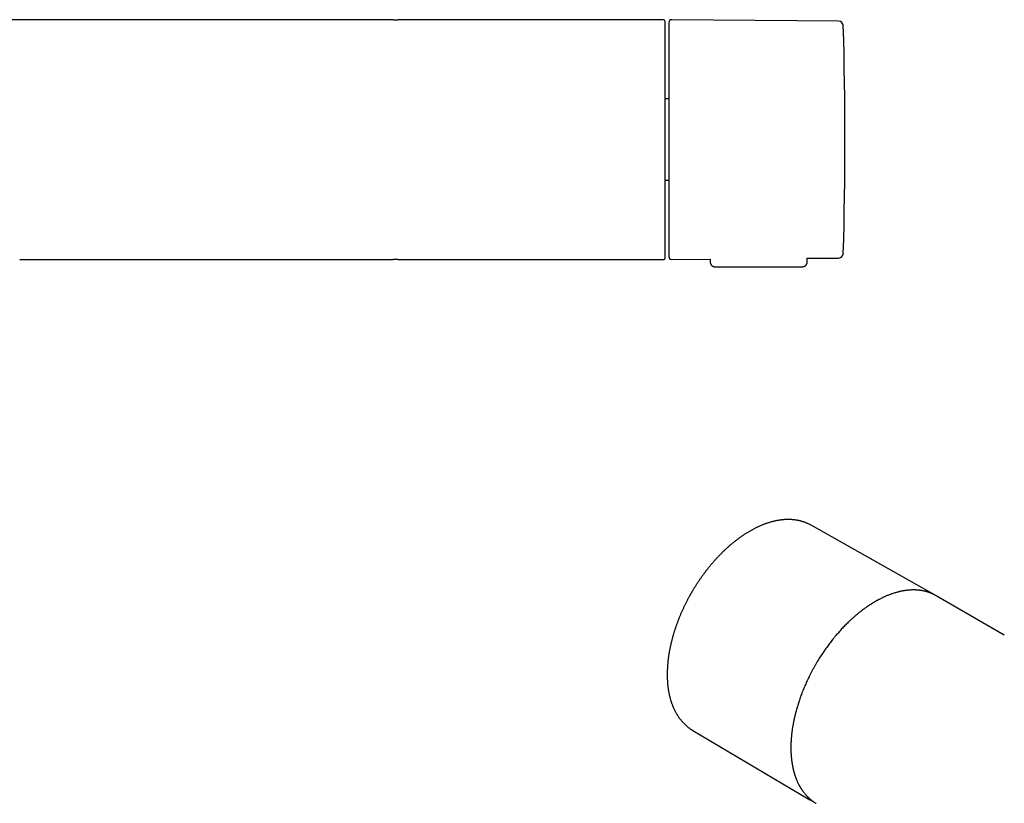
# Model space of a CAD drawing. Header units: millimetres. Extents: x 8 to 674, y 12 to 318.
# Tile 5 of 8: x 327 to 491, y 187 to 318. Entities that reach past the tile are written whole.
import ezdxf

# ---------------------------------------------------------------- set-up
doc = ezdxf.new("R2010")
doc.units = ezdxf.units.MM

msp = doc.modelspace()

# ---------------------------------------------------------------- linework, layer by layer
at = {"color": 7, "linetype": 'Continuous', "lineweight": 30}
for p, q in [((389.07, 318.05), (239.93, 318.05)), ((389.09, 318.05), (389.07, 318.05)), ((389.09, 318.05), (389.5, 318.05)), ((389.5, 318.05), (389.92, 318.05)), ((389.93, 318.05), (389.92, 318.05)), ((434.2, 318.05), (389.93, 318.05)), ((463.43, 317.8), (435.61, 318.04)), ((435.1, 304.84), (434.5, 304.84)), ((434.5, 291.26), (435.1, 291.26)), ((326.8, 278.05), (389.07, 278.05)), ((389.07, 278.05), (389.09, 278.05)), ((389.5, 278.05), (389.09, 278.05)), ((389.92, 278.05), (389.5, 278.05)), ((389.92, 278.05), (389.93, 278.05)), ((389.93, 278.05), (434.1, 278.05)), ((434.11, 278.05), (434.1, 278.05)), ((434.1, 278.05), (434.2, 278.05)), ((435.61, 278.05), (442, 278.11)), ((442, 278.11), (442.01, 277.64)), ((458.2, 278.25), (463.43, 278.3)), ((458.2, 277.64), (458.2, 278.25)), ((442.81, 276.85), (457.4, 276.85)), ((478.64, 222.58), (458.85, 233.72)), ((478.59, 222.6), (478.7, 222.54)), ((491.08, 215.4), (479.7, 221.97)), ((439.1, 199.51), (458.65, 187.94)), ((458.71, 187.91), (458.6, 187.97))]:
    msp.add_line(p, q, dxfattribs=at)
for centre, radius, start, end in [((434.2, 317.75), 0.3, 360, 90), ((435.6, 317.54), 0.5, 89.5, 180), ((463.43, 317), 0.8, 1.673, 89.5), ((-185.49, 298.05), 649.99, 358.32705, 1.67295), ((435.6, 278.55), 0.5, 180, 270.5), ((463.43, 279.1), 0.8, 270.5, 358.327)]:
    msp.add_arc(centre, radius, start, end, dxfattribs=at)
for points, knots in [([(434.5, 278.35), (434.5, 278.36), (434.5, 278.36), (434.5, 278.38), (434.5, 278.41), (434.5, 278.45), (434.5, 278.47), (434.5, 278.5), (434.5, 278.52), (434.5, 278.54), (434.5, 278.57), (434.5, 278.6), (434.5, 278.64), (434.5, 278.7), (434.5, 278.77), (434.5, 278.85), (434.5, 278.93), (434.5, 279.02), (434.5, 279.08), (434.5, 279.12), (434.5, 279.14), (434.5, 279.16), (434.5, 279.19), (434.5, 279.21), (434.5, 279.23), (434.5, 279.28), (434.5, 279.38), (434.5, 279.51), (434.5, 279.66), (434.5, 279.81), (434.5, 279.95), (434.5, 280.07), (434.5, 280.17), (434.5, 280.27), (434.5, 280.37), (434.5, 280.48), (434.5, 280.59), (434.5, 280.72), (434.5, 280.85), (434.5, 281), (434.5, 281.15), (434.5, 281.31), (434.5, 281.47), (434.5, 281.66), (434.5, 281.87), (434.5, 282.06), (434.5, 282.19), (434.5, 282.27), (434.5, 282.35), (434.5, 282.43), (434.5, 282.54), (434.5, 282.68), (434.5, 282.86), (434.5, 283.04), (434.5, 283.22), (434.5, 283.41), (434.5, 283.6), (434.5, 283.79), (434.5, 284), (434.5, 284.24), (434.5, 284.48), (434.5, 284.68), (434.5, 284.84), (434.5, 284.94), (434.5, 285.04), (434.5, 285.14), (434.5, 285.24), (434.5, 285.4), (434.5, 285.61), (434.5, 285.89), (434.5, 286.16), (434.5, 286.44), (434.5, 286.73), (434.5, 287.02), (434.5, 287.3), (434.5, 287.56), (434.5, 287.8), (434.5, 288.04), (434.5, 288.29), (434.5, 288.53), (434.5, 288.79), (434.5, 289.06), (434.5, 289.37), (434.5, 289.71), (434.5, 290.04), (434.5, 290.39), (434.5, 290.73), (434.5, 291.08), (434.5, 291.42), (434.5, 291.76), (434.5, 292.1), (434.5, 292.43), (434.5, 292.76), (434.5, 293.1), (434.5, 293.47), (434.5, 293.88), (434.5, 294.32), (434.5, 294.77), (434.5, 295.21), (434.5, 295.66), (434.5, 296.1), (434.5, 296.54), (434.5, 296.96), (434.5, 297.39), (434.5, 297.82), (434.5, 298.26), (434.5, 298.7), (434.5, 299.16), (434.5, 299.61), (434.5, 300.06), (434.5, 300.51), (434.5, 300.93), (434.5, 301.31), (434.5, 301.66), (434.5, 302.01), (434.5, 302.35), (434.5, 302.7), (434.5, 303.05), (434.5, 303.41), (434.5, 303.78), (434.5, 304.14), (434.5, 304.5), (434.5, 304.86), (434.5, 305.21), (434.5, 305.54), (434.5, 305.83), (434.5, 306.1), (434.5, 306.37), (434.5, 306.63), (434.5, 306.89), (434.5, 307.15), (434.5, 307.42), (434.5, 307.69), (434.5, 307.96), (434.5, 308.24), (434.5, 308.51), (434.5, 308.77), (434.5, 309.04), (434.5, 309.3), (434.5, 309.56), (434.5, 309.84), (434.5, 310.13), (434.5, 310.35), (434.5, 310.52), (434.5, 310.62), (434.5, 310.73), (434.5, 310.84), (434.5, 310.95), (434.5, 311.13), (434.5, 311.38), (434.5, 311.7), (434.5, 311.97), (434.5, 312.19), (434.5, 312.37), (434.5, 312.55), (434.5, 312.73), (434.5, 312.93), (434.5, 313.15), (434.5, 313.31), (434.5, 313.44), (434.5, 313.52), (434.5, 313.6), (434.5, 313.68), (434.5, 313.75), (434.5, 313.87), (434.5, 314.04), (434.5, 314.23), (434.5, 314.43), (434.5, 314.61), (434.5, 314.79), (434.5, 314.97), (434.5, 315.12), (434.5, 315.26), (434.5, 315.38), (434.5, 315.5), (434.5, 315.62), (434.5, 315.73), (434.5, 315.84), (434.5, 315.96), (434.5, 316.11), (434.5, 316.27), (434.5, 316.42), (434.5, 316.56), (434.5, 316.68), (434.5, 316.77), (434.5, 316.82), (434.5, 316.84), (434.5, 316.86), (434.5, 316.88), (434.5, 316.9), (434.5, 316.92), (434.5, 316.94), (434.5, 317), (434.5, 317.09), (434.5, 317.2), (434.5, 317.31), (434.5, 317.38), (434.5, 317.44), (434.5, 317.47), (434.5, 317.5), (434.5, 317.54), (434.5, 317.57), (434.5, 317.59), (434.5, 317.62), (434.5, 317.66), (434.5, 317.7), (434.5, 317.73), (434.5, 317.74), (434.5, 317.75), (434.5, 317.75)], [0, 0, 0, 0, 0.0066877, 0.0133695, 0.0200484, 0.0267271, 0.0297266, 0.0327269, 0.0357282, 0.038731, 0.0417354, 0.0450152, 0.0484082, 0.0543416, 0.0602715, 0.0661998, 0.0721286, 0.0773479, 0.0825706, 0.0837436, 0.0849169, 0.0860905, 0.0872644, 0.0884385, 0.089613, 0.0907878, 0.0975953, 0.1043942, 0.1111876, 0.1179786, 0.1247702, 0.1285834, 0.1323982, 0.1362153, 0.1400353, 0.1438585, 0.1479117, 0.1520593, 0.1568974, 0.1617358, 0.1665755, 0.1714176, 0.1763585, 0.1814587, 0.1881893, 0.1949206, 0.1970369, 0.1991536, 0.2012708, 0.2033887, 0.2055073, 0.2100742, 0.2146393, 0.2192037, 0.2237681, 0.2283336, 0.2329011, 0.2374715, 0.24222, 0.2478234, 0.2534255, 0.2590279, 0.2612294, 0.2634313, 0.2656337, 0.2678367, 0.2700405, 0.2722451, 0.2779299, 0.2836117, 0.2892924, 0.2949737, 0.3006575, 0.3063454, 0.3121838, 0.3168072, 0.3214293, 0.3260509, 0.330673, 0.3352965, 0.3399225, 0.3445519, 0.350611, 0.3566663, 0.36272, 0.3687743, 0.3748314, 0.3808933, 0.3870565, 0.3927324, 0.3984061, 0.4040795, 0.4097544, 0.4154325, 0.4211157, 0.4284524, 0.4357838, 0.4431137, 0.4504461, 0.4577847, 0.4651613, 0.4721281, 0.4790921, 0.4860566, 0.4930248, 0.5000002, 0.5073931, 0.5147804, 0.5221663, 0.5295546, 0.5369492, 0.5443097, 0.5500716, 0.5558313, 0.5615906, 0.5673514, 0.5731155, 0.5788849, 0.5850798, 0.5912707, 0.5974599, 0.6036496, 0.6098422, 0.6160401, 0.6221354, 0.626894, 0.631651, 0.6364074, 0.6411644, 0.6459229, 0.650684, 0.6554488, 0.6606, 0.6657484, 0.6708954, 0.6760423, 0.6811904, 0.686341, 0.6914956, 0.6964963, 0.7023302, 0.7081625, 0.7139951, 0.716287, 0.7185793, 0.7208723, 0.7231659, 0.7254603, 0.7277557, 0.7348895, 0.7420197, 0.74915, 0.7533533, 0.7575586, 0.7617665, 0.7657904, 0.771147, 0.7765024, 0.7818583, 0.7839628, 0.7860678, 0.7881732, 0.7902792, 0.7923858, 0.7944932, 0.8000579, 0.8056206, 0.8111831, 0.816747, 0.822314, 0.8277628, 0.8330415, 0.8371885, 0.8413355, 0.8454834, 0.8496329, 0.8537846, 0.8577047, 0.8615242, 0.8682021, 0.8748744, 0.8815443, 0.8882144, 0.8940868, 0.8999637, 0.9011188, 0.9022742, 0.9034298, 0.9045858, 0.905742, 0.9068986, 0.9080555, 0.9092128, 0.9167703, 0.9243197, 0.9318651, 0.9394107, 0.9427999, 0.9461902, 0.9495823, 0.9529764, 0.9563729, 0.9594929, 0.9624949, 0.9699949, 0.9774913, 0.9849882, 0.9924897, 1, 1, 1, 1]), ([(435.1, 317.54), (435.1, 317.54), (435.1, 317.54), (435.1, 317.52), (435.1, 317.5), (435.1, 317.46), (435.1, 317.42), (435.1, 317.38), (435.1, 317.34), (435.1, 317.3), (435.1, 317.25), (435.1, 317.19), (435.1, 317.12), (435.1, 317.03), (435.1, 316.92), (435.1, 316.8), (435.1, 316.69), (435.1, 316.6), (435.1, 316.53), (435.1, 316.47), (435.1, 316.4), (435.1, 316.33), (435.1, 316.25), (435.1, 316.15), (435.1, 316.01), (435.1, 315.83), (435.1, 315.65), (435.1, 315.45), (435.1, 315.27), (435.1, 315.11), (435.1, 314.97), (435.1, 314.83), (435.1, 314.68), (435.1, 314.52), (435.1, 314.34), (435.1, 314.12), (435.1, 313.86), (435.1, 313.59), (435.1, 313.31), (435.1, 313.03), (435.1, 312.74), (435.1, 312.45), (435.1, 312.14), (435.1, 311.83), (435.1, 311.51), (435.1, 311.18), (435.1, 310.85), (435.1, 310.5), (435.1, 310.19), (435.1, 309.92), (435.1, 309.69), (435.1, 309.45), (435.1, 309.21), (435.1, 308.96), (435.1, 308.68), (435.1, 308.34), (435.1, 307.97), (435.1, 307.58), (435.1, 307.2), (435.1, 306.87), (435.1, 306.61), (435.1, 306.42), (435.1, 306.22), (435.1, 306.02), (435.1, 305.83), (435.1, 305.63), (435.1, 305.43), (435.1, 305.14), (435.1, 304.78), (435.1, 304.33), (435.1, 303.88), (435.1, 303.43), (435.1, 303.03), (435.1, 302.67), (435.1, 302.37), (435.1, 302.07), (435.1, 301.76), (435.1, 301.47), (435.1, 301.12), (435.1, 300.73), (435.1, 300.29), (435.1, 299.84), (435.1, 299.39), (435.1, 298.95), (435.1, 298.5), (435.1, 298.2), (435.1, 298.05)], [0, 0, 0, 0, 0.0146354, 0.0292489, 0.0438481, 0.0584408, 0.0730348, 0.0825948, 0.0921608, 0.1017349, 0.1113194, 0.1211781, 0.1313365, 0.1465531, 0.1617526, 0.1769437, 0.1921351, 0.1989583, 0.2057841, 0.2126133, 0.2194466, 0.226285, 0.2331291, 0.2399797, 0.2544178, 0.2688312, 0.2832272, 0.2976132, 0.3119966, 0.3214166, 0.3308408, 0.3402712, 0.3497098, 0.3591589, 0.3686204, 0.3833675, 0.3980882, 0.4127903, 0.4274818, 0.4421705, 0.4566018, 0.4710455, 0.4855091, 0.5, 0.5147471, 0.5294678, 0.5441699, 0.5588614, 0.5735501, 0.58317, 0.5927944, 0.6024254, 0.6120653, 0.6217162, 0.6313803, 0.6458184, 0.6602318, 0.6746278, 0.6890138, 0.7033972, 0.7104619, 0.7175287, 0.7245984, 0.7316719, 0.73875, 0.7458337, 0.7529238, 0.7600212, 0.7755397, 0.7910319, 0.8065069, 0.8219738, 0.837442, 0.8475752, 0.8577154, 0.8678653, 0.8780273, 0.8879317, 0.8975135, 0.9121611, 0.9267935, 0.9414185, 0.9560439, 0.9706774, 0.9853269, 1, 1, 1, 1]), ([(435.1, 298.05), (435.1, 297.9), (435.1, 297.6), (435.1, 297.15), (435.1, 296.71), (435.1, 296.26), (435.1, 295.87), (435.1, 295.53), (435.1, 295.24), (435.1, 294.95), (435.1, 294.65), (435.1, 294.36), (435.1, 294), (435.1, 293.6), (435.1, 293.15), (435.1, 292.7), (435.1, 292.33), (435.1, 292.05), (435.1, 291.86), (435.1, 291.66), (435.1, 291.46), (435.1, 291.26), (435.1, 291.07), (435.1, 290.8), (435.1, 290.46), (435.1, 290.06), (435.1, 289.66), (435.1, 289.26), (435.1, 288.92), (435.1, 288.62), (435.1, 288.37), (435.1, 288.12), (435.1, 287.87), (435.1, 287.62), (435.1, 287.33), (435.1, 287), (435.1, 286.64), (435.1, 286.27), (435.1, 285.92), (435.1, 285.57), (435.1, 285.23), (435.1, 284.9), (435.1, 284.58), (435.1, 284.26), (435.1, 283.95), (435.1, 283.64), (435.1, 283.34), (435.1, 283.05), (435.1, 282.8), (435.1, 282.58), (435.1, 282.41), (435.1, 282.23), (435.1, 282.06), (435.1, 281.89), (435.1, 281.7), (435.1, 281.49), (435.1, 281.26), (435.1, 281.04), (435.1, 280.83), (435.1, 280.66), (435.1, 280.53), (435.1, 280.44), (435.1, 280.35), (435.1, 280.26), (435.1, 280.17), (435.1, 280.09), (435.1, 280), (435.1, 279.89), (435.1, 279.75), (435.1, 279.59), (435.1, 279.44), (435.1, 279.31), (435.1, 279.2), (435.1, 279.11), (435.1, 279.04), (435.1, 278.97), (435.1, 278.91), (435.1, 278.85), (435.1, 278.79), (435.1, 278.74), (435.1, 278.68), (435.1, 278.63), (435.1, 278.6), (435.1, 278.57), (435.1, 278.56), (435.1, 278.55), (435.1, 278.55)], [0, 0, 0, 0, 0.0146373, 0.0292521, 0.0438522, 0.0584452, 0.0730388, 0.0825983, 0.0921636, 0.1017368, 0.1113201, 0.121178, 0.1313364, 0.1465531, 0.1617526, 0.1769437, 0.1921351, 0.1989583, 0.2057841, 0.2126132, 0.2194466, 0.2262849, 0.233129, 0.2399797, 0.2544178, 0.2688312, 0.2832272, 0.2976132, 0.3119966, 0.3214166, 0.3308408, 0.3402712, 0.3497098, 0.3591589, 0.3686204, 0.3833675, 0.3980882, 0.4127903, 0.4274818, 0.4421705, 0.4566018, 0.4710455, 0.4855091, 0.5, 0.5147471, 0.5294678, 0.5441699, 0.5588614, 0.5735501, 0.58317, 0.5927944, 0.6024254, 0.6120653, 0.6217162, 0.6313803, 0.6458184, 0.6602318, 0.6746278, 0.6890138, 0.7033972, 0.710462, 0.7175287, 0.7245984, 0.7316719, 0.73875, 0.7458337, 0.7529238, 0.7600212, 0.7755398, 0.7910319, 0.8065069, 0.8219739, 0.837442, 0.8475752, 0.8577155, 0.8678653, 0.8780274, 0.8879311, 0.8975117, 0.9121579, 0.9267895, 0.9414142, 0.9560398, 0.9706742, 0.985325, 1, 1, 1, 1]), ([(434.2, 278.05), (434.21, 278.05), (434.22, 278.05), (434.24, 278.05), (434.25, 278.05), (434.27, 278.06), (434.28, 278.06), (434.3, 278.06), (434.32, 278.07), (434.36, 278.09), (434.39, 278.11), (434.41, 278.13), (434.42, 278.15), (434.43, 278.16), (434.45, 278.18), (434.46, 278.2), (434.48, 278.23), (434.49, 278.26), (434.5, 278.29), (434.5, 278.32), (434.5, 278.34), (434.5, 278.35)], [0, 0, 0, 0, 0.042162, 0.083648, 0.124092, 0.163496, 0.201862, 0.239193, 0.27549, 0.394367, 0.500828, 0.538596, 0.575445, 0.611248, 0.646036, 0.712681, 0.775719, 0.835517, 0.892497, 0.947144, 1, 1, 1, 1]), ([(442.01, 277.64), (442.01, 277.63), (442.01, 277.6), (442.01, 277.57), (442.01, 277.54), (442.02, 277.51), (442.02, 277.49), (442.03, 277.47), (442.03, 277.44), (442.05, 277.39), (442.07, 277.34), (442.1, 277.27), (442.13, 277.22), (442.16, 277.18), (442.18, 277.14), (442.22, 277.11), (442.25, 277.07), (442.3, 277.03), (442.35, 276.99), (442.41, 276.95), (442.48, 276.92), (442.55, 276.89), (442.63, 276.87), (442.72, 276.85), (442.78, 276.85), (442.81, 276.85)], [0, 0, 0, 0, 0.031156, 0.061917, 0.086509, 0.105081, 0.121276, 0.135942, 0.166427, 0.197261, 0.249475, 0.305248, 0.364056, 0.394585, 0.4283, 0.466842, 0.510172, 0.558198, 0.610756, 0.667591, 0.728352, 0.792579, 0.859711, 0.929092, 1, 1, 1, 1]), ([(457.4, 276.85), (457.43, 276.85), (457.48, 276.85), (457.56, 276.86), (457.63, 276.88), (457.7, 276.91), (457.76, 276.93), (457.81, 276.96), (457.86, 276.99), (457.9, 277.02), (457.93, 277.05), (457.96, 277.08), (457.99, 277.11), (458.02, 277.15), (458.06, 277.19), (458.09, 277.24), (458.11, 277.29), (458.13, 277.33), (458.15, 277.37), (458.16, 277.41), (458.17, 277.43), (458.17, 277.46), (458.18, 277.47), (458.18, 277.49), (458.18, 277.5), (458.19, 277.52), (458.19, 277.55), (458.2, 277.59), (458.2, 277.63), (458.2, 277.64)], [0, 0, 0, 0, 0.065816, 0.129345, 0.189921, 0.246963, 0.299982, 0.348592, 0.392499, 0.431493, 0.466192, 0.500916, 0.536323, 0.572358, 0.616339, 0.661018, 0.706267, 0.748414, 0.784217, 0.80932, 0.831031, 0.855793, 0.865427, 0.874751, 0.884801, 0.899484, 0.926663, 0.962156, 1, 1, 1, 1]), ([(458.85, 233.72), (458.83, 233.74), (458.76, 233.77), (458.64, 233.83), (458.5, 233.91), (458.36, 233.98), (458.21, 234.04), (458.06, 234.1), (457.92, 234.16), (457.76, 234.22), (457.61, 234.27), (457.46, 234.32), (457.3, 234.37), (457.14, 234.41), (456.98, 234.46), (456.82, 234.49), (456.66, 234.53), (456.5, 234.56), (456.33, 234.58), (456.16, 234.61), (455.99, 234.63), (455.82, 234.65), (455.65, 234.66), (455.48, 234.67), (455.3, 234.68), (455.13, 234.68), (454.95, 234.68), (454.77, 234.68), (454.59, 234.67), (454.41, 234.66), (454.23, 234.65), (454.05, 234.63), (453.86, 234.61), (453.68, 234.59), (453.49, 234.56), (453.31, 234.53), (453.12, 234.49), (452.93, 234.45), (452.74, 234.41), (452.55, 234.37), (452.36, 234.32), (452.17, 234.27), (451.98, 234.21), (451.78, 234.15), (451.59, 234.09), (451.4, 234.03), (451.2, 233.96), (451.01, 233.88), (450.81, 233.81), (450.62, 233.73), (450.42, 233.65), (450.23, 233.56), (450.03, 233.47), (449.84, 233.38), (449.64, 233.29), (449.44, 233.19), (449.25, 233.08), (449.05, 232.98), (448.85, 232.87), (448.66, 232.76), (448.46, 232.65), (448.27, 232.53), (448.07, 232.41), (447.87, 232.28), (447.68, 232.16), (447.48, 232.03), (447.29, 231.89), (447.09, 231.76), (446.9, 231.62), (446.71, 231.48), (446.51, 231.33), (446.32, 231.19), (446.13, 231.04), (445.94, 230.88), (445.74, 230.73), (445.55, 230.57), (445.36, 230.41), (445.17, 230.24), (444.99, 230.08), (444.8, 229.91), (444.61, 229.74), (444.42, 229.56), (444.24, 229.39), (444.05, 229.21), (443.87, 229.02), (443.69, 228.84), (443.5, 228.65), (443.32, 228.46), (443.14, 228.27), (442.96, 228.07), (442.78, 227.88), (442.61, 227.68), (442.43, 227.47), (442.25, 227.27), (442.09, 227.07), (441.92, 226.87), (441.77, 226.69), (441.62, 226.49), (441.46, 226.3), (441.31, 226.11), (441.16, 225.91), (441.02, 225.72), (440.87, 225.52), (440.72, 225.32), (440.58, 225.12), (440.44, 224.92), (440.3, 224.71), (440.16, 224.51), (440.02, 224.3), (439.88, 224.1), (439.75, 223.89), (439.62, 223.69), (439.49, 223.48), (439.36, 223.28), (439.24, 223.09), (439.14, 222.92), (439.05, 222.76), (438.96, 222.62), (438.9, 222.51), (438.87, 222.45)], [0, 0, 0, 0, 0.003772, 0.012116, 0.020467, 0.028826, 0.037195, 0.045574, 0.053965, 0.062367, 0.070783, 0.079212, 0.087655, 0.096113, 0.104587, 0.113077, 0.121583, 0.130106, 0.138646, 0.147203, 0.155778, 0.16437, 0.172979, 0.181606, 0.19025, 0.19891, 0.207588, 0.216282, 0.224991, 0.233716, 0.242456, 0.25121, 0.259978, 0.26876, 0.277554, 0.28636, 0.295177, 0.304005, 0.312844, 0.321692, 0.330549, 0.339414, 0.348287, 0.357167, 0.366053, 0.374946, 0.383845, 0.392748, 0.401656, 0.410569, 0.419486, 0.428406, 0.437329, 0.446255, 0.455184, 0.464115, 0.473048, 0.481984, 0.490921, 0.499859, 0.508799, 0.517741, 0.526684, 0.535628, 0.544574, 0.55352, 0.562468, 0.571418, 0.580368, 0.589321, 0.598274, 0.60723, 0.616187, 0.625147, 0.634108, 0.643072, 0.652039, 0.661009, 0.669982, 0.678959, 0.68794, 0.696925, 0.705915, 0.714911, 0.723913, 0.732921, 0.741936, 0.75096, 0.759992, 0.769035, 0.778088, 0.787154, 0.796233, 0.805327, 0.814439, 0.822616, 0.830792, 0.838966, 0.847137, 0.855305, 0.863471, 0.871633, 0.879791, 0.887944, 0.896092, 0.904233, 0.912365, 0.920486, 0.928593, 0.93668, 0.944738, 0.952753, 0.960696, 0.968508, 0.976036, 0.983054, 0.988016, 0.99326, 1, 1, 1, 1]), ([(438.87, 222.45), (438.82, 222.37), (438.76, 222.27), (438.67, 222.1), (438.59, 221.96), (438.5, 221.8), (438.4, 221.62), (438.3, 221.43), (438.2, 221.24), (438.1, 221.04), (437.99, 220.84), (437.89, 220.63), (437.79, 220.42), (437.68, 220.21), (437.58, 219.99), (437.48, 219.77), (437.38, 219.55), (437.28, 219.33), (437.18, 219.11), (437.08, 218.88), (436.99, 218.66), (436.89, 218.43), (436.8, 218.21), (436.71, 217.98), (436.62, 217.75), (436.54, 217.52), (436.45, 217.29), (436.37, 217.06), (436.29, 216.83), (436.21, 216.59), (436.13, 216.36), (436.06, 216.13), (435.98, 215.9), (435.91, 215.66), (435.84, 215.43), (435.78, 215.2), (435.71, 214.97), (435.65, 214.73), (435.59, 214.5), (435.53, 214.27), (435.48, 214.04), (435.42, 213.8), (435.37, 213.57), (435.32, 213.34), (435.28, 213.11), (435.23, 212.88), (435.19, 212.65), (435.15, 212.42), (435.11, 212.19), (435.08, 211.96), (435.04, 211.73), (435.01, 211.51), (434.98, 211.28), (434.96, 211.06), (434.94, 210.83), (434.92, 210.61), (434.9, 210.39), (434.88, 210.16), (434.87, 209.94), (434.86, 209.72), (434.85, 209.5), (434.84, 209.29), (434.84, 209.07), (434.84, 208.85), (434.84, 208.64), (434.84, 208.43), (434.85, 208.22), (434.85, 208.01), (434.87, 207.8), (434.88, 207.59), (434.9, 207.38), (434.91, 207.18), (434.93, 206.98), (434.96, 206.78), (434.98, 206.58), (435.01, 206.38), (435.04, 206.18), (435.08, 205.99), (435.11, 205.79), (435.15, 205.6), (435.19, 205.41), (435.24, 205.23), (435.28, 205.04), (435.33, 204.86), (435.38, 204.68), (435.43, 204.5), (435.49, 204.32), (435.55, 204.14), (435.61, 203.97), (435.67, 203.8), (435.74, 203.63), (435.8, 203.46), (435.87, 203.3), (435.95, 203.14), (436.02, 202.98), (436.1, 202.82), (436.18, 202.67), (436.26, 202.51), (436.34, 202.36), (436.43, 202.21), (436.52, 202.07), (436.61, 201.93), (436.7, 201.79), (436.8, 201.65), (436.9, 201.51), (437, 201.38), (437.1, 201.25), (437.2, 201.13), (437.31, 201), (437.42, 200.88), (437.53, 200.76), (437.64, 200.65), (437.76, 200.53), (437.87, 200.42), (437.99, 200.31), (438.11, 200.21), (438.24, 200.11), (438.36, 200.01), (438.49, 199.91), (438.62, 199.82), (438.75, 199.73), (438.88, 199.64), (439, 199.57), (439.07, 199.53), (439.1, 199.51)], [0, 0, 0, 0, 0.008643, 0.012224, 0.018162, 0.024343, 0.030984, 0.037924, 0.045098, 0.052452, 0.059951, 0.067566, 0.075277, 0.083068, 0.090927, 0.098844, 0.106811, 0.114822, 0.12287, 0.130952, 0.139064, 0.147203, 0.155366, 0.163551, 0.171755, 0.179978, 0.188217, 0.196471, 0.204739, 0.21302, 0.221313, 0.229617, 0.237931, 0.246255, 0.254588, 0.262929, 0.271279, 0.279636, 0.288, 0.296371, 0.304748, 0.313131, 0.32152, 0.329914, 0.338314, 0.346719, 0.355128, 0.363542, 0.371961, 0.380383, 0.38881, 0.39724, 0.405674, 0.414112, 0.422553, 0.430998, 0.439446, 0.447896, 0.45635, 0.464806, 0.473265, 0.481727, 0.490191, 0.498657, 0.507125, 0.515595, 0.524067, 0.532541, 0.541017, 0.549493, 0.557971, 0.56645, 0.574929, 0.58341, 0.59189, 0.600371, 0.608852, 0.617332, 0.625812, 0.634291, 0.642769, 0.651246, 0.659721, 0.668194, 0.676665, 0.685133, 0.693599, 0.702061, 0.71052, 0.718975, 0.727426, 0.735873, 0.744314, 0.752751, 0.761182, 0.769608, 0.778028, 0.786442, 0.79485, 0.803251, 0.811645, 0.820034, 0.828415, 0.83679, 0.845158, 0.85352, 0.861876, 0.870225, 0.878569, 0.886908, 0.895241, 0.90357, 0.911895, 0.920217, 0.928536, 0.936852, 0.945168, 0.953483, 0.961798, 0.970115, 0.978433, 0.986755, 0.995081, 1, 1, 1, 1]), ([(479.66, 221.99), (479.66, 222), (479.63, 222.01), (479.59, 222.03), (479.54, 222.06), (479.48, 222.09), (479.41, 222.13), (479.33, 222.17), (479.25, 222.21), (479.12, 222.27), (478.95, 222.35), (478.73, 222.43), (478.57, 222.5), (478.46, 222.53), (478.4, 222.55), (478.35, 222.57), (478.3, 222.58), (478.26, 222.6), (478.23, 222.61), (478.2, 222.62), (478.18, 222.62), (478.16, 222.63), (478.14, 222.63), (478.11, 222.64), (478.07, 222.65), (478.03, 222.66), (477.98, 222.68), (477.92, 222.69), (477.85, 222.71), (477.78, 222.73), (477.71, 222.74), (477.61, 222.76), (477.49, 222.79), (477.34, 222.82), (477.2, 222.84), (477.06, 222.86), (476.91, 222.88), (476.75, 222.9), (476.63, 222.91), (476.54, 222.91), (476.49, 222.92), (476.44, 222.92), (476.4, 222.92), (476.37, 222.92), (476.35, 222.92), (476.33, 222.93), (476.32, 222.93), (476.31, 222.93), (476.29, 222.93), (476.26, 222.93), (476.22, 222.93), (476.18, 222.93), (476.13, 222.93), (476.07, 222.93), (476.01, 222.93), (475.93, 222.93), (475.8, 222.93), (475.62, 222.93), (475.39, 222.92), (475.16, 222.9), (474.93, 222.88), (474.7, 222.85), (474.48, 222.82), (474.31, 222.79), (474.18, 222.77), (474.11, 222.76), (474.04, 222.75), (473.97, 222.73), (473.9, 222.72), (473.85, 222.71), (473.81, 222.7), (473.78, 222.69), (473.75, 222.69), (473.73, 222.68), (473.71, 222.68), (473.68, 222.67), (473.64, 222.66), (473.59, 222.65), (473.53, 222.64), (473.47, 222.62), (473.4, 222.6), (473.32, 222.58), (473.16, 222.54), (472.94, 222.48), (472.66, 222.39), (472.39, 222.31), (472.15, 222.22), (471.91, 222.13), (471.66, 222.03), (471.41, 221.93), (471.16, 221.82), (470.94, 221.72), (470.73, 221.62), (470.51, 221.51), (470.33, 221.42), (470.18, 221.34), (470.09, 221.29), (470, 221.25), (469.93, 221.21), (469.86, 221.17), (469.81, 221.14), (469.76, 221.12), (469.73, 221.1), (469.71, 221.09), (469.7, 221.08), (469.68, 221.07), (469.67, 221.06), (469.65, 221.05), (469.63, 221.04), (469.6, 221.02), (469.56, 221), (469.51, 220.97), (469.45, 220.94), (469.38, 220.89), (469.3, 220.85), (469.22, 220.8), (469.12, 220.74), (469.02, 220.68), (468.91, 220.61), (468.79, 220.53), (468.67, 220.45), (468.54, 220.37), (468.35, 220.25), (468.11, 220.08), (467.79, 219.86), (467.46, 219.61), (467.12, 219.35), (466.77, 219.07), (466.42, 218.78), (466.07, 218.48), (465.72, 218.17), (465.38, 217.86), (465.06, 217.56), (464.77, 217.27), (464.49, 217), (464.22, 216.71), (463.94, 216.42), (463.67, 216.12), (463.39, 215.8), (463.11, 215.48), (462.83, 215.15), (462.56, 214.82), (462.3, 214.49), (462.06, 214.18), (461.81, 213.86), (461.57, 213.53), (461.32, 213.18), (461.08, 212.84), (460.84, 212.5), (460.61, 212.15), (460.38, 211.79), (460.16, 211.43), (459.92, 211.05), (459.69, 210.66), (459.45, 210.25), (459.22, 209.83), (458.99, 209.4), (458.76, 208.96), (458.55, 208.54), (458.36, 208.16), (458.19, 207.79), (458.02, 207.43), (457.86, 207.06), (457.7, 206.68), (457.54, 206.3), (457.38, 205.91), (457.23, 205.51), (457.09, 205.13), (456.96, 204.75), (456.84, 204.39), (456.72, 204.04), (456.61, 203.68), (456.5, 203.33), (456.4, 202.97), (456.31, 202.63), (456.23, 202.3), (456.15, 201.99), (456.08, 201.68), (456.01, 201.38), (455.95, 201.1), (455.9, 200.83), (455.85, 200.58), (455.81, 200.33), (455.77, 200.1), (455.73, 199.88), (455.7, 199.67), (455.68, 199.5), (455.66, 199.36), (455.64, 199.26), (455.63, 199.15), (455.62, 199.04), (455.6, 198.91), (455.59, 198.76), (455.57, 198.6), (455.56, 198.44), (455.54, 198.26), (455.53, 198.07), (455.51, 197.87), (455.5, 197.69), (455.49, 197.54), (455.49, 197.41), (455.48, 197.28), (455.48, 197.15), (455.48, 197.04), (455.47, 196.93), (455.47, 196.82), (455.47, 196.72), (455.47, 196.63), (455.47, 196.57), (455.47, 196.53), (455.47, 196.5), (455.47, 196.48), (455.47, 196.46), (455.47, 196.45), (455.47, 196.43), (455.47, 196.4), (455.47, 196.36), (455.47, 196.31), (455.47, 196.25), (455.48, 196.18), (455.48, 196.11), (455.48, 196.02), (455.48, 195.94), (455.49, 195.85), (455.49, 195.76), (455.5, 195.63), (455.51, 195.46), (455.52, 195.26), (455.54, 195.06), (455.56, 194.86), (455.58, 194.68), (455.6, 194.52), (455.62, 194.36), (455.63, 194.25), (455.64, 194.16), (455.65, 194.11), (455.66, 194.07), (455.66, 194.03), (455.67, 193.99), (455.67, 193.97), (455.68, 193.95), (455.68, 193.92), (455.69, 193.89), (455.69, 193.85), (455.7, 193.81), (455.71, 193.76), (455.72, 193.7), (455.73, 193.64), (455.74, 193.58), (455.76, 193.51), (455.77, 193.44), (455.78, 193.38), (455.8, 193.28), (455.83, 193.16), (455.86, 193.02), (455.89, 192.89), (455.92, 192.77), (455.95, 192.65), (455.98, 192.55), (456.01, 192.46), (456.03, 192.38), (456.05, 192.32), (456.07, 192.26), (456.08, 192.2), (456.1, 192.15), (456.11, 192.1), (456.13, 192.06), (456.14, 192.03), (456.15, 191.99), (456.16, 191.96), (456.18, 191.91), (456.19, 191.87), (456.21, 191.81), (456.23, 191.75), (456.26, 191.67), (456.3, 191.58), (456.33, 191.48), (456.38, 191.36), (456.44, 191.22), (456.51, 191.06), (456.58, 190.89), (456.66, 190.72), (456.73, 190.58), (456.8, 190.45), (456.85, 190.35), (456.91, 190.25), (456.95, 190.16), (456.99, 190.1), (457.01, 190.06), (457.04, 190.02), (457.06, 189.98), (457.08, 189.94), (457.1, 189.91), (457.12, 189.89), (457.13, 189.87), (457.14, 189.85), (457.15, 189.83), (457.16, 189.81), (457.18, 189.79), (457.2, 189.75), (457.23, 189.72), (457.25, 189.67), (457.28, 189.63), (457.32, 189.58), (457.35, 189.52), (457.39, 189.47), (457.46, 189.37), (457.56, 189.24), (457.68, 189.09), (457.78, 188.96), (457.87, 188.85), (457.95, 188.77), (458.02, 188.69), (458.09, 188.61), (458.16, 188.54), (458.22, 188.48), (458.27, 188.43), (458.31, 188.39), (458.34, 188.36), (458.37, 188.33), (458.4, 188.3), (458.42, 188.29), (458.43, 188.27), (458.45, 188.26), (458.46, 188.24), (458.48, 188.23), (458.51, 188.2), (458.54, 188.17), (458.58, 188.14), (458.62, 188.1), (458.67, 188.06), (458.73, 188.01), (458.82, 187.93), (458.95, 187.83), (459.13, 187.7), (459.33, 187.56), (459.51, 187.44), (459.63, 187.37), (459.67, 187.35)], [0, 0, 0, 0, 0.000701, 0.002215, 0.003849, 0.005603, 0.007824, 0.010212, 0.012766, 0.015384, 0.02161, 0.027826, 0.034031, 0.035766, 0.037407, 0.03888, 0.040184, 0.041321, 0.04229, 0.04305, 0.04366, 0.044135, 0.044697, 0.045424, 0.04643, 0.047643, 0.049061, 0.050685, 0.052515, 0.054433, 0.056314, 0.058159, 0.062288, 0.066222, 0.06996, 0.073534, 0.07717, 0.081294, 0.085547, 0.08691, 0.088217, 0.089348, 0.090303, 0.09108, 0.091632, 0.092039, 0.092325, 0.092669, 0.093107, 0.093822, 0.094696, 0.095731, 0.097017, 0.098486, 0.10014, 0.101977, 0.10395, 0.10975, 0.115392, 0.120876, 0.126565, 0.132075, 0.137393, 0.142513, 0.144268, 0.145998, 0.147704, 0.149385, 0.151027, 0.152161, 0.153115, 0.153891, 0.154488, 0.154906, 0.155397, 0.156092, 0.156991, 0.158094, 0.159402, 0.160884, 0.162564, 0.164441, 0.166414, 0.173352, 0.180118, 0.185805, 0.191365, 0.196806, 0.202363, 0.208142, 0.214144, 0.218791, 0.223563, 0.228461, 0.233482, 0.23588, 0.238043, 0.239969, 0.24166, 0.243114, 0.244333, 0.245315, 0.246062, 0.246505, 0.246819, 0.247058, 0.247341, 0.24769, 0.248105, 0.248889, 0.249837, 0.250947, 0.252317, 0.253874, 0.255617, 0.257547, 0.259664, 0.261962, 0.264445, 0.267115, 0.269968, 0.272884, 0.27579, 0.2826, 0.289355, 0.297324, 0.305215, 0.313029, 0.321313, 0.329508, 0.337614, 0.34563, 0.353556, 0.360212, 0.366803, 0.37341, 0.380167, 0.387074, 0.394006, 0.401083, 0.408306, 0.415675, 0.422042, 0.428514, 0.435091, 0.441772, 0.448559, 0.455451, 0.462046, 0.468733, 0.475514, 0.482389, 0.489357, 0.49685, 0.504447, 0.51215, 0.519958, 0.527871, 0.53589, 0.542264, 0.548703, 0.555207, 0.561776, 0.56841, 0.575046, 0.582124, 0.589028, 0.595757, 0.602312, 0.608693, 0.614899, 0.620931, 0.627364, 0.633586, 0.639598, 0.645398, 0.650987, 0.65646, 0.661715, 0.666751, 0.671568, 0.676167, 0.680546, 0.684706, 0.68875, 0.692562, 0.696144, 0.698147, 0.70007, 0.701942, 0.703948, 0.706426, 0.709115, 0.712016, 0.715129, 0.718453, 0.721989, 0.725737, 0.729697, 0.732119, 0.734613, 0.737148, 0.739537, 0.741749, 0.743785, 0.745958, 0.747885, 0.749567, 0.751004, 0.751548, 0.752044, 0.75247, 0.752821, 0.753111, 0.753486, 0.754088, 0.754863, 0.755811, 0.756933, 0.758257, 0.759761, 0.761446, 0.763232, 0.765004, 0.76676, 0.7685, 0.772778, 0.776955, 0.781031, 0.785006, 0.788856, 0.792268, 0.795498, 0.798548, 0.799697, 0.800817, 0.801835, 0.802697, 0.803404, 0.803955, 0.804339, 0.804843, 0.805498, 0.806305, 0.807263, 0.808372, 0.809632, 0.810921, 0.812336, 0.813848, 0.815339, 0.816798, 0.818225, 0.821624, 0.824826, 0.82783, 0.830637, 0.833246, 0.835658, 0.837895, 0.839539, 0.841083, 0.842528, 0.843874, 0.84512, 0.846233, 0.847162, 0.84792, 0.848725, 0.849646, 0.850685, 0.851842, 0.853116, 0.854507, 0.856611, 0.858937, 0.861472, 0.864106, 0.868117, 0.872287, 0.876616, 0.881103, 0.885749, 0.888379, 0.891143, 0.894068, 0.897154, 0.898278, 0.899422, 0.900587, 0.901771, 0.902924, 0.903872, 0.904627, 0.90519, 0.905559, 0.906037, 0.906669, 0.907464, 0.908424, 0.909548, 0.910837, 0.912202, 0.913713, 0.915371, 0.917167, 0.918984, 0.924275, 0.929389, 0.934325, 0.937296, 0.940199, 0.943034, 0.945771, 0.948319, 0.950674, 0.952834, 0.954068, 0.955229, 0.956307, 0.957232, 0.957989, 0.958466, 0.958941, 0.959522, 0.960209, 0.961003, 0.962243, 0.963677, 0.965304, 0.967126, 0.969141, 0.971349, 0.976844, 0.982435, 0.989216, 0.996133, 1, 1, 1, 1]), ([(479.17, 222.25), (479.15, 222.26), (479.09, 222.3), (478.98, 222.37), (478.85, 222.46), (478.75, 222.51), (478.7, 222.54), (478.7, 222.54)], [0, 0, 0, 0, 0.131064, 0.414932, 0.698972, 0.983208, 1, 1, 1, 1]), ([(458.71, 187.91), (458.71, 187.91), (458.76, 187.88), (458.85, 187.83), (458.99, 187.75), (459.11, 187.69), (459.18, 187.66), (459.2, 187.65)], [0, 0, 0, 0, 0.009279, 0.290574, 0.572104, 0.853888, 1, 1, 1, 1])]:
    msp.add_open_spline(points, degree=3, knots=knots, dxfattribs=at)

doc.saveas('drawing.dxf')
